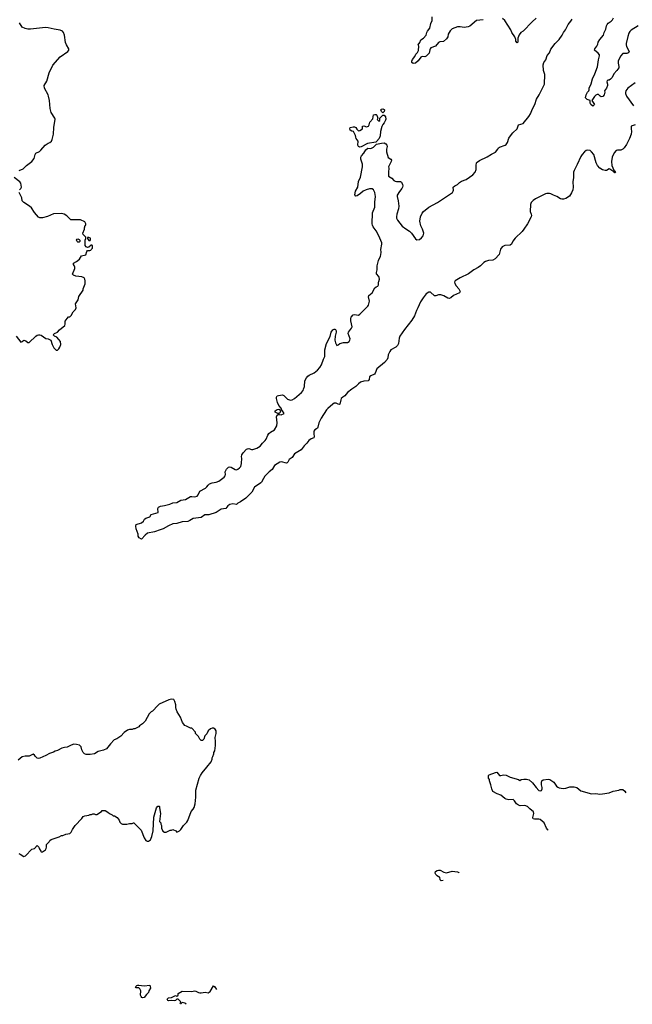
# Model space of a CAD drawing. Header units: inches. Extents: x 2220522 to 2384314, y 721474 to 893490.
# Tile 68 of 256: x 2275351 to 2284390, y 739333 to 753861. Entities that reach past the tile are written whole.
import ezdxf

# ---------------------------------------------------------------- set-up
doc = ezdxf.new("R2010")
doc.units = ezdxf.units.IN
doc.header["$MEASUREMENT"] = 0
for name, color, linetype in [('C2773', 7, 'Continuous'), ('C2774', 7, 'Continuous'), ('C2775', 7, 'Continuous'), ('C2784', 7, 'Continuous'), ('C2785', 7, 'Continuous')]:
    doc.layers.add(name, color=color, linetype=linetype)

msp = doc.modelspace()

# ---------------------------------------------------------------- linework, layer by layer
at = {"layer": 'C2773', "color": 5, "elevation": 180}
msp.add_lwpolyline([(2277190, 739605), (2277270, 739613), (2277277, 739597), (2277279, 739570), (2277256, 739530), (2277251, 739509), (2277221, 739479), (2277190, 739434), (2277170, 739429), (2277155, 739435), (2277142, 739450), (2277135, 739470), (2277136, 739530), (2277122, 739562), (2277110, 739574), (2277070, 739578), (2277062, 739590), (2277079, 739610), (2277094, 739614), (2277110, 739616)], close=True, dxfattribs=at)
msp.add_lwpolyline([(2277805, 739333), (2277800, 739340), (2277789, 739349), (2277750, 739358), (2277744, 739356), (2277730, 739338), (2277722, 739342), (2277718, 739350), (2277728, 739370), (2277690, 739408), (2277670, 739408), (2277652, 739390), (2277630, 739384), (2277590, 739389), (2277550, 739384), (2277538, 739390), (2277526, 739410), (2277546, 739430), (2277590, 739432), (2277650, 739462), (2277670, 739454), (2277682, 739458), (2277688, 739472), (2277689, 739490), (2277750, 739526), (2277890, 739520), (2277930, 739530), (2277950, 739527), (2277990, 739507), (2278010, 739502), (2278030, 739500), (2278090, 739510), (2278130, 739502), (2278160, 739520), (2278210, 739605), (2278230, 739591), (2278254, 739550), (2278254, 739549)], dxfattribs=at)
at = {"layer": 'C2774', "color": 5}
for points, elevation in [([(2275298, 749190), (2275370, 749102), (2275390, 749112), (2275410, 749132), (2275440, 749120), (2275470, 749098), (2275490, 749098), (2275588, 749190), (2275610, 749205), (2275630, 749211), (2275650, 749211), (2275670, 749205), (2275738, 749158), (2275771, 749151), (2275810, 749134), (2275831, 749070), (2275857, 749017), (2275890, 748985), (2275910, 748985), (2275930, 749005), (2275945, 749030), (2275957, 749070), (2275953, 749113), (2275930, 749144), (2275897, 749177), (2275866, 749190), (2275846, 749210), (2275866, 749230), (2275910, 749252), (2275936, 749284), (2276019, 749350), (2276024, 749370), (2276024, 749410), (2276050, 749454), (2276070, 749474), (2276090, 749474), (2276110, 749494), (2276138, 749550), (2276174, 749586), (2276184, 749610), (2276175, 749670), (2276213, 749727), (2276226, 749774), (2276288, 749870), (2276289, 749890), (2276317, 749963), (2276318, 750000)], 220), ([(2280000, 748203), (2279990, 748203), (2279970, 748190), (2279897, 748123), (2279878, 748102), (2279797, 747983), (2279763, 747910), (2279751, 747850), (2279744, 747836), (2279730, 747822), (2279705, 747810), (2279692, 747790), (2279689, 747751), (2279694, 747710), (2279689, 747691), (2279650, 747674), (2279617, 747650), (2279588, 747610), (2279548, 747572), (2279505, 747515), (2279407, 747453), (2279370, 747399), (2279328, 747372), (2279309, 747331), (2279298, 747322), (2279290, 747318), (2279270, 747321), (2279233, 747333), (2279210, 747336), (2279190, 747330), (2279110, 747282), (2279078, 747222), (2279030, 747190), (2278970, 747126), (2278947, 747093), (2278921, 747039), (2278910, 747027), (2278816, 746964), (2278778, 746890), (2278690, 746801), (2278610, 746749), (2278571, 746729), (2278552, 746708), (2278495, 746715), (2278450, 746708), (2278423, 746690), (2278394, 746646), (2278323, 746637), (2278251, 746590), (2278144, 746556), (2278083, 746557), (2278030, 746515), (2277910, 746503), (2277862, 746470), (2277830, 746457), (2277748, 746452), (2277670, 746426), (2277610, 746420), (2277547, 746393), (2277470, 746347), (2277424, 746336), (2277338, 746302), (2277236, 746284), (2277203, 746257), (2277150, 746198), (2277116, 746216), (2277100, 746240), (2277098, 746270), (2277070, 746346), (2277063, 746390), (2277070, 746412), (2277150, 746438), (2277177, 746463), (2277193, 746490), (2277210, 746507), (2277270, 746526), (2277290, 746558), (2277392, 746588), (2277388, 746650), (2277400, 746670), (2277430, 746685), (2277486, 746694), (2277566, 746714), (2277610, 746732), (2277670, 746737), (2277730, 746770), (2277799, 746781), (2277870, 746824), (2277890, 746827), (2277930, 746822), (2277970, 746831), (2277986, 746850), (2278010, 746905), (2278093, 746947), (2278114, 746966), (2278130, 746991), (2278150, 747011), (2278190, 747027), (2278250, 747037), (2278289, 747050), (2278369, 747110), (2278384, 747130), (2278389, 747150), (2278385, 747190), (2278392, 747210), (2278402, 747230), (2278430, 747258), (2278450, 747262), (2278470, 747256), (2278530, 747222), (2278550, 747218), (2278570, 747227), (2278593, 747247), (2278612, 747270), (2278624, 747310), (2278629, 747389), (2278623, 747410), (2278630, 747438), (2278647, 747470), (2278698, 747522), (2278710, 747531), (2278730, 747533), (2278770, 747519), (2278790, 747519), (2278850, 747540), (2278899, 747570), (2278932, 747610), (2278975, 747650), (2278990, 747670), (2279011, 747729), (2279027, 747753), (2279050, 747777), (2279112, 747808), (2279146, 747870), (2279152, 747910), (2279141, 747999), (2279150, 748025), (2279166, 748030), (2279166, 748050), (2279150, 748053), (2279122, 748070), (2279119, 748090), (2279149, 748110), (2279174, 748114), (2279198, 748098), (2279202, 748090), (2279183, 748057), (2279172, 748050), (2279174, 748034), (2279210, 748031), (2279253, 748050), (2279230, 748088), (2279218, 748098), (2279208, 748130), (2279177, 748170), (2279155, 748210), (2279139, 748270), (2279139, 748290), (2279149, 748310), (2279170, 748318), (2279230, 748325), (2279250, 748318), (2279304, 748264), (2279330, 748251), (2279350, 748249), (2279370, 748253), (2279405, 748270), (2279510, 748361), (2279533, 748390), (2279541, 748410), (2279552, 748448), (2279560, 748530), (2279583, 748577), (2279601, 748599), (2279624, 748616), (2279694, 748650), (2279744, 748690), (2279779, 748730), (2279805, 748770), (2279833, 748850), (2279852, 748890), (2279851, 748990), (2279876, 749084), (2279932, 749188), (2279948, 749250), (2279970, 749285), (2279990, 749294), (2280000, 749292)], 180), ([(2275339, 741559), (2275358, 741550), (2275410, 741512), (2275435, 741525), (2275530, 741622), (2275570, 741632), (2275610, 741674), (2275632, 741652), (2275638, 741630), (2275662, 741590), (2275670, 741582), (2275690, 741582), (2275730, 741612), (2275742, 741630), (2275748, 741650), (2275746, 741690), (2275788, 741730), (2275798, 741750), (2275815, 741765), (2275935, 741805), (2275970, 741822), (2275990, 741822), (2276030, 741841), (2276090, 741852), (2276110, 741872), (2276130, 741912), (2276170, 741972), (2276270, 742074), (2276290, 742102), (2276310, 742114), (2276370, 742122), (2276390, 742132), (2276410, 742132), (2276430, 742142), (2276450, 742142), (2276470, 742132), (2276490, 742132), (2276560, 742180), (2276570, 742192), (2276610, 742194), (2276654, 742170), (2276674, 742150), (2276714, 742130), (2276730, 742114), (2276752, 742112), (2276791, 742091), (2276818, 742050), (2276830, 742022), (2276850, 742002), (2276870, 741992), (2276930, 741992), (2276970, 742002), (2277010, 742002), (2277028, 742012), (2277034, 742010), (2277144, 741904), (2277187, 741787), (2277210, 741752), (2277230, 741738), (2277250, 741738), (2277279, 741761), (2277302, 741810), (2277321, 741890), (2277330, 742094), (2277369, 742230), (2277390, 742254), (2277410, 742254), (2277412, 742250), (2277412, 742230), (2277431, 742150), (2277414, 742030), (2277434, 742010), (2277434, 741990), (2277442, 741970), (2277442, 741930), (2277465, 741885), (2277490, 741874), (2277510, 741874), (2277570, 741902), (2277590, 741902), (2277610, 741912), (2277654, 741890), (2277670, 741874), (2277710, 741892), (2277730, 741912), (2277769, 741971), (2277818, 742022), (2277833, 742047), (2277882, 742178), (2277909, 742211), (2277923, 742237), (2277939, 742290), (2277949, 742391), (2277949, 742491), (2278001, 742670), (2278017, 742710), (2278041, 742750), (2278114, 742830), (2278174, 742910), (2278189, 742950), (2278189, 742971), (2278202, 742990), (2278218, 743030), (2278218, 743050), (2278228, 743072), (2278242, 743150), (2278242, 743210), (2278235, 743270), (2278249, 743330), (2278248, 743370), (2278234, 743394), (2278210, 743408), (2278190, 743408), (2278164, 743396), (2278130, 743366), (2278110, 743326), (2278084, 743296), (2278070, 743246), (2278050, 743226), (2278030, 743226), (2278010, 743246), (2277990, 743286), (2277946, 743330), (2277946, 743350), (2277890, 743406), (2277870, 743408), (2277810, 743435), (2277790, 743449), (2277754, 743490), (2277725, 743570), (2277677, 743650), (2277659, 743690), (2277653, 743710), (2277653, 743753), (2277642, 743802), (2277626, 743830), (2277590, 743835), (2277550, 743824), (2277410, 743759), (2277390, 743744), (2277310, 743659), (2277291, 743649), (2277260, 743620), (2277202, 743510), (2277162, 743470), (2277120, 743440), (2277111, 743429), (2277050, 743398), (2277030, 743398), (2277010, 743388), (2276970, 743388), (2276942, 743378), (2276895, 743345), (2276842, 743290), (2276782, 743250), (2276747, 743233), (2276690, 743175), (2276630, 743104), (2276590, 743084), (2276510, 743062), (2276454, 743030), (2276390, 743018), (2276330, 743018), (2276306, 743030), (2276290, 743046), (2276269, 743089), (2276258, 743130), (2276234, 743154), (2276188, 743168), (2276150, 743169), (2276110, 743158), (2276050, 743128), (2276010, 743122), (2275974, 743110), (2275910, 743078), (2275874, 743070), (2275850, 743055), (2275790, 743035), (2275738, 743002), (2275650, 742964), (2275630, 742959), (2275610, 742964), (2275582, 742990), (2275568, 743010), (2275550, 743022), (2275490, 742995), (2275430, 742994), (2275390, 742984), (2275330, 742934)], 220)]:
    msp.add_lwpolyline(points, dxfattribs=dict(at, elevation=elevation))
at = {"layer": 'C2775', "color": 5, "elevation": 220}
for points in [[(2275345, 751635), (2275401, 751659), (2275450, 751710), (2275532, 751768), (2275567, 751813), (2275578, 751870), (2275590, 751890), (2275642, 751918), (2275665, 751935), (2275728, 752010), (2275770, 752038), (2275798, 752050), (2275818, 752070), (2275830, 752094), (2275849, 752170), (2275854, 752270), (2275874, 752394), (2275868, 752410), (2275813, 752493), (2275799, 752550), (2275798, 752610), (2275790, 752666), (2275775, 752730), (2275769, 752750), (2275719, 752850), (2275714, 752890), (2275750, 752952), (2275785, 753075), (2275841, 753190), (2275950, 753311), (2276062, 753390), (2276078, 753410), (2276078, 753430), (2276042, 753490), (2276026, 753526), (2276013, 753630), (2275999, 753670), (2275984, 753690), (2275950, 753707), (2275859, 753719), (2275770, 753743), (2275730, 753744), (2275510, 753719), (2275470, 753721), (2275430, 753729), (2275389, 753749), (2275350, 753815)], [(2275348, 751350), (2275369, 751370), (2275379, 751390), (2275369, 751450), (2275355, 751470), (2275269, 751530)], [(2276318, 750000), (2276319, 750010), (2276313, 750033), (2276302, 750050), (2276270, 750069), (2276177, 750077), (2276146, 750090), (2276128, 750108), (2276166, 750190), (2276166, 750210), (2276156, 750236), (2276146, 750250), (2276146, 750270), (2276190, 750292), (2276233, 750327), (2276265, 750375), (2276328, 750392), (2276340, 750440), (2276350, 750454), (2276387, 750453), (2276402, 750458), (2276406, 750470), (2276426, 750490), (2276426, 750530), (2276416, 750536), (2276404, 750536), (2276370, 750506), (2276350, 750498), (2276330, 750508), (2276318, 750530), (2276315, 750610), (2276328, 750630), (2276328, 750650), (2276289, 750690), (2276282, 750710), (2276309, 750770), (2276309, 750791), (2276318, 750822), (2276326, 750830), (2276326, 750850), (2276310, 750878), (2276250, 750906), (2276106, 750910), (2276048, 750968), (2276006, 750990), (2275970, 751002), (2275850, 750995), (2275763, 750957), (2275690, 750937), (2275650, 750939), (2275629, 750949), (2275570, 751015), (2275525, 751085), (2275498, 751110), (2275410, 751164), (2275389, 751190), (2275381, 751230), (2275342, 751310)]]:
    msp.add_lwpolyline(points, dxfattribs=at)
for points in [[(2276210, 750578), (2276198, 750590), (2276188, 750610), (2276198, 750622), (2276210, 750625), (2276230, 750618), (2276238, 750610), (2276238, 750590), (2276230, 750578)], [(2276370, 750648), (2276354, 750646), (2276352, 750630), (2276370, 750602), (2276390, 750602), (2276396, 750616), (2276395, 750635)]]:
    msp.add_lwpolyline(points, close=True, dxfattribs=at)
at = {"layer": 'C2784', "color": 5, "elevation": 180}
for points in [[(2281773, 750000), (2281767, 749990), (2281772, 749970), (2281792, 749932), (2281830, 749890), (2281851, 749850), (2281842, 749830), (2281750, 749790), (2281710, 749757), (2281690, 749747), (2281670, 749750), (2281610, 749785), (2281563, 749803), (2281530, 749802), (2281490, 749788), (2281470, 749788), (2281410, 749840), (2281390, 749839), (2281350, 749814), (2281302, 749758), (2281264, 749696), (2281227, 749610), (2281204, 749570), (2281174, 749490), (2281135, 749425), (2281029, 749290), (2280961, 749190), (2280950, 749164), (2280938, 749082), (2280926, 749054), (2280901, 749030), (2280829, 748990), (2280813, 748967), (2280790, 748916), (2280783, 748870), (2280774, 748846), (2280736, 748804), (2280620, 748710), (2280597, 748643), (2280584, 748630), (2280534, 748606), (2280513, 748590), (2280505, 748550), (2280494, 748530), (2280430, 748525), (2280382, 748510), (2280350, 748486), (2280312, 748448), (2280250, 748409), (2280190, 748362), (2280150, 748310), (2280118, 748290), (2280096, 748270), (2280088, 748250), (2280077, 748190), (2280070, 748181), (2280050, 748186), (2280022, 748202), (2280000, 748203)], [(2280000, 749292), (2280010, 749290), (2280022, 749270), (2280022, 749250), (2280004, 749190), (2280001, 749130), (2280010, 749094), (2280030, 749054), (2280050, 749062), (2280075, 749085), (2280130, 749099), (2280190, 749099), (2280214, 749110), (2280224, 749130), (2280225, 749150), (2280198, 749230), (2280202, 749250), (2280249, 749310), (2280258, 749330), (2280238, 749418), (2280236, 749450), (2280241, 749470), (2280270, 749504), (2280290, 749511), (2280350, 749503), (2280370, 749514), (2280487, 749633), (2280496, 749650), (2280513, 749710), (2280497, 749770), (2280504, 749790), (2280550, 749831), (2280590, 749903), (2280610, 749919), (2280635, 749930), (2280644, 749950), (2280647, 749990), (2280650, 750000)], [(2283148, 741903), (2283145, 741905), (2283122, 741930), (2283090, 742010), (2283030, 742058), (2283010, 742064), (2282945, 742065), (2282929, 742069), (2282924, 742090), (2282935, 742150), (2282934, 742174), (2282877, 742217), (2282844, 742250), (2282805, 742265), (2282736, 742263), (2282709, 742269), (2282680, 742290), (2282650, 742334), (2282630, 742354), (2282570, 742352), (2282530, 742358), (2282508, 742368), (2282450, 742417), (2282396, 742436), (2282334, 742474), (2282317, 742510), (2282304, 742570), (2282283, 742630), (2282281, 742650), (2282269, 742670), (2282269, 742710), (2282279, 742721), (2282370, 742755), (2282390, 742756), (2282431, 742711), (2282450, 742711), (2282490, 742721), (2282530, 742716), (2282590, 742686), (2282710, 742652), (2282730, 742634), (2282749, 742651), (2282790, 742656), (2282830, 742656), (2282867, 742647), (2282919, 742599), (2282970, 742531), (2283010, 742487), (2283030, 742481), (2283050, 742487), (2283059, 742510), (2283059, 742530), (2283049, 742570), (2283049, 742611), (2283055, 742630), (2283077, 742643), (2283150, 742657), (2283171, 742651), (2283230, 742611), (2283270, 742553), (2283290, 742535), (2283310, 742526), (2283370, 742516), (2283410, 742523), (2283470, 742542), (2283530, 742544), (2283570, 742530), (2283630, 742484), (2283790, 742440), (2283850, 742443), (2283910, 742435), (2283950, 742437), (2284050, 742452), (2284110, 742476), (2284189, 742491), (2284210, 742501), (2284250, 742501), (2284278, 742478), (2284293, 742454)], [(2281599, 741158), (2281570, 741157), (2281553, 741170), (2281549, 741209), (2281530, 741213), (2281510, 741226), (2281492, 741250), (2281483, 741270), (2281485, 741290), (2281510, 741308), (2281530, 741314), (2281556, 741310), (2281610, 741283), (2281650, 741273)], [(2281650, 741273), (2281730, 741296), (2281810, 741285), (2281830, 741278), (2281836, 741272)]]:
    msp.add_lwpolyline(points, dxfattribs=at)
at = {"layer": 'C2785', "color": 5}
for points, elevation in [([(2280650, 750000), (2280659, 750030), (2280656, 750056), (2280650, 750070), (2280616, 750110), (2280616, 750130), (2280626, 750170), (2280625, 750230), (2280639, 750290), (2280644, 750310), (2280677, 750370), (2280682, 750390), (2280685, 750430), (2280678, 750470), (2280695, 750550), (2280692, 750570), (2280651, 750670), (2280610, 750744), (2280565, 750805), (2280555, 750830), (2280554, 750850), (2280559, 751010), (2280590, 751094), (2280593, 751170), (2280602, 751250), (2280593, 751313), (2280570, 751352), (2280550, 751363), (2280510, 751363), (2280462, 751350), (2280418, 751330), (2280382, 751298), (2280330, 751261), (2280310, 751255), (2280297, 751277), (2280308, 751330), (2280338, 751390), (2280350, 751472), (2280381, 751539), (2280410, 751690), (2280410, 751730), (2280383, 751803), (2280384, 751830), (2280394, 751850), (2280430, 751891), (2280459, 751941), (2280490, 751963), (2280530, 751961), (2280570, 751981), (2280618, 752022), (2280690, 752040), (2280730, 752042), (2280751, 752030), (2280767, 752010), (2280773, 751990), (2280762, 751950), (2280761, 751910), (2280789, 751829), (2280825, 751805), (2280835, 751790), (2280833, 751767), (2280791, 751690), (2280798, 751670), (2280791, 751610), (2280793, 751553), (2280844, 751524), (2280872, 751490), (2280890, 751478), (2280911, 751471), (2280972, 751472), (2280985, 751465), (2281001, 751430), (2281005, 751410), (2281001, 751390), (2280991, 751370), (2280954, 751326), (2280922, 751270), (2280920, 751250), (2280934, 751190), (2280943, 751110), (2280939, 751070), (2280916, 750990), (2280910, 750950), (2280913, 750930), (2280925, 750905), (2280996, 750816), (2281050, 750773), (2281102, 750742), (2281133, 750713), (2281190, 750626), (2281210, 750611), (2281250, 750616), (2281280, 750640), (2281304, 750670), (2281314, 750710), (2281293, 750770), (2281270, 750818), (2281253, 750890), (2281267, 750950), (2281290, 751005), (2281308, 751032), (2281390, 751093), (2281515, 751165), (2281735, 751310), (2281749, 751330), (2281753, 751347), (2281749, 751390), (2281769, 751411), (2281810, 751431), (2281840, 751460), (2281870, 751479), (2281937, 751503), (2282037, 751570), (2282073, 751610), (2282084, 751650), (2282085, 751710), (2282093, 751747), (2282101, 751759), (2282136, 751784), (2282250, 751836), (2282310, 751878), (2282370, 751905), (2282408, 751950), (2282418, 751970), (2282430, 751978), (2282513, 752007), (2282530, 752018), (2282549, 752050), (2282569, 752111), (2282593, 752147), (2282629, 752190), (2282689, 752250), (2282713, 752307), (2282779, 752330), (2282865, 752430), (2282889, 752470), (2282916, 752544), (2282953, 752610), (2282977, 752690), (2283017, 752750), (2283081, 752879), (2283093, 752910), (2283097, 753050), (2283081, 753110), (2283077, 753197), (2283084, 753230), (2283112, 753270), (2283135, 753330), (2283166, 753374), (2283190, 753427), (2283253, 753510), (2283313, 753567), (2283357, 753630), (2283377, 753670), (2283405, 753710), (2283444, 753790), (2283483, 753837), (2283501, 753870)], 180), ([(2282190, 753861), (2282090, 753849), (2281993, 753767), (2281970, 753757), (2281910, 753747), (2281850, 753757), (2281810, 753756), (2281730, 753726), (2281703, 753697), (2281687, 753670), (2281675, 753645), (2281667, 753610), (2281650, 753579), (2281602, 753538), (2281550, 753533), (2281530, 753524), (2281485, 753470), (2281417, 753443), (2281408, 753432), (2281403, 753417), (2281393, 753367), (2281375, 753345), (2281350, 753324), (2281330, 753314), (2281290, 753319), (2281270, 753309), (2281230, 753255), (2281190, 753218), (2281156, 753216), (2281138, 753230), (2281135, 753250), (2281146, 753274), (2281183, 753317), (2281197, 753350), (2281221, 753379), (2281235, 753405), (2281241, 753470), (2281229, 753490), (2281256, 753524), (2281270, 753565), (2281310, 753586), (2281349, 753630), (2281359, 753670), (2281369, 753690), (2281405, 753735), (2281415, 753805), (2281437, 753850), (2281437, 753903)], 180), ([(2282970, 753881), (2282911, 753830), (2282778, 753690), (2282745, 753670), (2282723, 753637), (2282702, 753590), (2282702, 753530), (2282690, 753518), (2282670, 753546), (2282669, 753570), (2282655, 753610), (2282612, 753672), (2282597, 753710), (2282509, 753850), (2282477, 753877)], 180), ([(2284477, 753770), (2284373, 753707), (2284353, 753687), (2284339, 753661), (2284325, 753615), (2284300, 753510), (2284299, 753490), (2284304, 753464), (2284343, 753390), (2284331, 753370), (2284310, 753362), (2284250, 753360), (2284218, 753322), (2284180, 753250), (2284179, 753219), (2284191, 753170), (2284191, 753150), (2284161, 753110), (2284117, 753063), (2284093, 753010), (2284070, 752982), (2284050, 752969), (2284032, 752968), (2284018, 752962), (2284014, 752946), (2284023, 752910), (2284022, 752890), (2284010, 752849), (2283982, 752810), (2283985, 752790), (2283976, 752750), (2283953, 752727), (2283930, 752724), (2283914, 752734), (2283890, 752758), (2283870, 752758), (2283850, 752748), (2283830, 752728), (2283792, 752670), (2283832, 752610), (2283810, 752586), (2283778, 752610), (2283768, 752630), (2283766, 752670), (2283725, 752685), (2283702, 752702), (2283699, 752710), (2283710, 752752), (2283729, 752790), (2283749, 752810), (2283755, 752825), (2283755, 752850), (2283785, 752915), (2283802, 752990), (2283837, 753063), (2283876, 753164), (2283891, 753270), (2283905, 753325), (2283904, 753344), (2283888, 753368), (2283830, 753409), (2283835, 753430), (2283867, 753470), (2283881, 753499), (2283887, 753530), (2283909, 753570), (2283964, 753630), (2283973, 753670), (2283998, 753722), (2284010, 753770), (2284020, 753790), (2284036, 753810), (2284080, 753840), (2284100, 753860), (2284113, 753887)], 160), ([(2284430, 752929), (2284323, 752850), (2284296, 752810), (2284290, 752786), (2284288, 752770), (2284306, 752730), (2284408, 752590)], 180), ([(2284430, 752309), (2284374, 752290), (2284371, 752250), (2284379, 752210), (2284375, 752170), (2284351, 752110), (2284303, 752017), (2284270, 751970), (2284250, 751949), (2284223, 751937), (2284170, 751935), (2284150, 751929), (2284123, 751897), (2284093, 751830), (2284083, 751770), (2284087, 751707), (2284118, 751638), (2284130, 751631), (2284141, 751610), (2284138, 751602), (2284130, 751599), (2284119, 751610), (2284118, 751618), (2284056, 751656), (2284050, 751658), (2284010, 751635), (2283990, 751634), (2283950, 751645), (2283910, 751669), (2283877, 751710), (2283856, 751750), (2283820, 751870), (2283790, 751913), (2283770, 751930), (2283730, 751935), (2283710, 751929), (2283685, 751910), (2283650, 751872), (2283630, 751841), (2283576, 751724), (2283530, 751637), (2283524, 751610), (2283524, 751530), (2283513, 751467), (2283518, 751390), (2283514, 751350), (2283495, 751305), (2283461, 751259), (2283410, 751224), (2283374, 751214), (2283350, 751213), (2283330, 751217), (2283274, 751254), (2283225, 751270), (2283189, 751290), (2283170, 751296), (2283130, 751294), (2283110, 751290), (2283001, 751239), (2282962, 751218), (2282928, 751192), (2282899, 751161), (2282888, 751132), (2282885, 751030), (2282900, 750990), (2282903, 750970), (2282899, 750950), (2282842, 750850), (2282790, 750769), (2282763, 750737), (2282664, 750636), (2282628, 750592), (2282606, 750550), (2282587, 750533), (2282510, 750530), (2282470, 750508), (2282444, 750476), (2282424, 750396), (2282365, 750330), (2282330, 750314), (2282270, 750310), (2282225, 750295), (2282201, 750279), (2282152, 750228), (2282117, 750203), (2282050, 750168), (2281972, 750110), (2281850, 750050), (2281778, 750010), (2281773, 750000)], 180)]:
    msp.add_lwpolyline(points, dxfattribs=dict(at, elevation=elevation))
at = {"layer": 'C2785', "color": 5, "elevation": 180}
for points in [[(2280650, 752365), (2280667, 752373), (2280666, 752410), (2280710, 752454), (2280730, 752454), (2280747, 752427), (2280752, 752392), (2280750, 752378), (2280730, 752339), (2280707, 752313), (2280694, 752286), (2280675, 752210), (2280670, 752148), (2280654, 752106), (2280618, 752062), (2280605, 752055), (2280485, 752035), (2280390, 751986), (2280370, 751981), (2280349, 751990), (2280339, 752010), (2280344, 752070), (2280315, 752110), (2280309, 752129), (2280308, 752150), (2280278, 752210), (2280250, 752218), (2280229, 752230), (2280222, 752250), (2280228, 752270), (2280270, 752282), (2280290, 752278), (2280310, 752271), (2280326, 752246), (2280350, 752222), (2280370, 752225), (2280409, 752250), (2280410, 752292), (2280430, 752296), (2280470, 752278), (2280498, 752290), (2280509, 752310), (2280515, 752350), (2280560, 752400), (2280570, 752456), (2280590, 752463), (2280610, 752461), (2280619, 752450), (2280634, 752410), (2280625, 752390)], [(2280710, 752486), (2280690, 752508), (2280678, 752530), (2280690, 752542), (2280710, 752545), (2280730, 752538), (2280735, 752530), (2280730, 752506)]]:
    msp.add_lwpolyline(points, close=True, dxfattribs=at)

doc.saveas('drawing.dxf')
